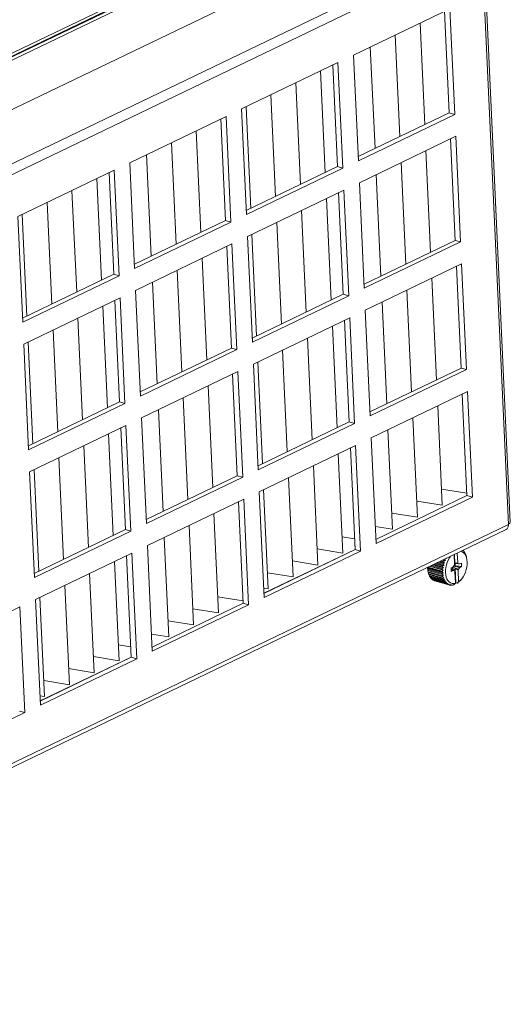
# Model space of a CAD drawing. Header units: millimetres. Extents: x 3925 to 5043, y -86 to 778.
# Tile 167 of 256: x 4708 to 4734, y 62 to 113. Entities that reach past the tile are written whole.
import ezdxf

# ---------------------------------------------------------------- set-up
doc = ezdxf.new("R2010")
doc.units = ezdxf.units.MM
doc.header["$LTSCALE"] = 46.255
for name, color, linetype in [('H30K-FOG-FILDXF_CONTINUOUS_LINE', 7, 'CONTINUOUS'), ('H30K-SPONGE-DXF_CONTINUOUS_LINE', 7, 'CONTINUOUS'), ('SW3DPS-52-39DXF_CONTINUOUS_LINE', 7, 'CONTINUOUS')]:
    doc.layers.add(name, color=color, linetype=linetype)

msp = doc.modelspace()

# ---------------------------------------------------------------- linework, layer by layer
at = {"layer": 'H30K-FOG-FILDXF_CONTINUOUS_LINE', "color": 7, "linetype": 'Continuous', "lineweight": 0}
for p, q in [((4676.8592, 96.5845), (4727.7182, 121.0907)), ((4677.1428, 96.502), (4728.0017, 121.0083)), ((4727.4253, 118.1349), (4704.7192, 107.1941)), ((4680.4558, 92.6547), (4732.2943, 117.6329)), ((4680.7552, 92.2259), (4732.5938, 117.2042)), ((4733.9887, 86.8946), (4732.5938, 117.2042)), ((4732.6859, 117.2808), (4734.0787, 87.0174)), ((4730.9041, 114.0304), (4725.8427, 111.5916)), ((4731.1598, 108.4729), (4730.9041, 114.0304)), ((4730.8763, 108.5553), (4730.6304, 113.8985)), ((4729.3384, 113.276), (4729.5843, 107.9328)), ((4728.0323, 112.6466), (4728.2782, 107.3034)), ((4726.7261, 112.0173), (4726.972, 106.6741)), ((4725.8427, 111.5916), (4726.0984, 106.034)), ((4725.0263, 111.1982), (4719.9649, 108.7594)), ((4724.9985, 105.7232), (4724.7526, 111.0663)), ((4725.2821, 105.6407), (4725.0263, 111.1982)), ((4724.1138, 110.7585), (4724.3597, 105.4153)), ((4722.8076, 110.1291), (4723.0535, 104.7859)), ((4721.5014, 109.4998), (4721.7473, 104.1566)), ((4720.1953, 108.8704), (4720.4412, 103.5272)), ((4719.1485, 108.366), (4714.0871, 105.9272)), ((4719.4043, 102.8085), (4719.1485, 108.366)), ((4719.9649, 108.7594), (4720.2207, 103.2019)), ((4726.0886, 106.2484), (4730.8763, 108.5553)), ((4726.0984, 106.034), (4731.1598, 108.4729)), ((4731.1598, 108.4729), (4730.8763, 108.5553)), ((4719.1208, 102.891), (4718.8749, 108.2342)), ((4717.5829, 107.6116), (4717.8288, 102.2685)), ((4731.213, 107.3175), (4726.1516, 104.8787)), ((4731.4688, 101.76), (4731.213, 107.3175)), ((4716.2768, 106.9823), (4716.5227, 101.6391)), ((4731.1852, 101.8425), (4730.9393, 107.1856)), ((4714.9706, 106.3529), (4715.2165, 101.0097)), ((4729.6474, 106.5631), (4729.8933, 101.2199)), ((4714.0871, 105.9272), (4714.3429, 100.3697)), ((4720.2108, 103.4162), (4724.9985, 105.7232)), ((4725.2821, 105.6407), (4724.9985, 105.7232)), ((4728.3412, 105.9337), (4728.5871, 100.5906)), ((4713.2708, 105.5338), (4708.2094, 103.095)), ((4713.243, 100.0588), (4712.9971, 105.402)), ((4713.5266, 99.9763), (4713.2708, 105.5338)), ((4720.2207, 103.2019), (4725.2821, 105.6407)), ((4727.035, 105.3044), (4727.281, 99.9612)), ((4712.3582, 105.0941), (4712.6042, 99.751)), ((4726.1516, 104.8787), (4726.4074, 99.3212)), ((4711.0521, 104.4648), (4711.298, 99.1216)), ((4725.3352, 104.4853), (4720.2738, 102.0465)), ((4725.3075, 99.0103), (4725.0616, 104.3535)), ((4725.591, 98.9278), (4725.3352, 104.4853)), ((4709.7459, 103.8354), (4709.9918, 98.4922)), ((4724.4227, 104.0456), (4724.6686, 98.7024)), ((4708.2094, 103.095), (4708.4652, 97.5375)), ((4708.4397, 103.206), (4708.6857, 97.8628)), ((4723.1165, 103.4162), (4723.3625, 98.0731)), ((4714.333, 100.584), (4719.1208, 102.891)), ((4714.3429, 100.3697), (4719.4043, 102.8085)), ((4719.4043, 102.8085), (4719.1208, 102.891)), ((4721.8104, 102.7869), (4722.0563, 97.4437)), ((4720.2738, 102.0465), (4720.5296, 96.489)), ((4720.5042, 102.1575), (4720.7501, 96.8143)), ((4719.4575, 101.6531), (4714.3961, 99.2143)), ((4719.4297, 96.1781), (4719.1838, 101.5213)), ((4719.7133, 96.0956), (4719.4575, 101.6531)), ((4726.3975, 99.5355), (4731.1852, 101.8425)), ((4726.4074, 99.3212), (4731.4688, 101.76)), ((4731.4688, 101.76), (4731.1852, 101.8425)), ((4717.8919, 100.8988), (4718.1378, 95.5556)), ((4731.522, 100.6046), (4726.4605, 98.1658)), ((4731.7777, 95.0471), (4731.522, 100.6046)), ((4708.4553, 97.7518), (4713.243, 100.0588)), ((4708.4652, 97.5375), (4713.5266, 99.9763)), ((4713.5266, 99.9763), (4713.243, 100.0588)), ((4716.5857, 100.2694), (4716.8316, 94.9262)), ((4731.4942, 95.1296), (4731.2483, 100.4728)), ((4715.2795, 99.64), (4715.5254, 94.2968)), ((4729.9563, 99.8502), (4730.2022, 94.507)), ((4714.3961, 99.2143), (4714.6519, 93.6568)), ((4720.5198, 96.7033), (4725.3075, 99.0103)), ((4720.5296, 96.489), (4725.591, 98.9278)), ((4725.591, 98.9278), (4725.3075, 99.0103)), ((4728.6502, 99.2209), (4728.8961, 93.8777)), ((4713.5797, 98.821), (4708.5183, 96.3821)), ((4713.552, 93.3459), (4713.3061, 98.6891)), ((4713.8355, 93.2634), (4713.5797, 98.821)), ((4727.344, 98.5915), (4727.5899, 93.2483)), ((4712.6672, 98.3813), (4712.9131, 93.0381)), ((4726.4605, 98.1658), (4726.7163, 92.6083)), ((4711.361, 97.7519), (4711.6069, 92.4087)), ((4725.6442, 97.7724), (4720.5828, 95.3336)), ((4725.6164, 92.2974), (4725.3705, 97.6406)), ((4725.9, 92.2149), (4725.6442, 97.7724)), ((4710.0549, 97.1225), (4710.3008, 91.7793)), ((4724.7317, 97.3327), (4724.9776, 91.9896)), ((4708.5183, 96.3821), (4708.7741, 90.8246)), ((4708.7487, 96.4931), (4708.9946, 91.15)), ((4723.4255, 96.7034), (4723.6714, 91.3602)), ((4714.642, 93.8711), (4719.4297, 96.1781)), ((4714.6519, 93.6568), (4719.7133, 96.0956)), ((4719.7133, 96.0956), (4719.4297, 96.1781)), ((4722.1193, 96.074), (4722.3652, 90.7308)), ((4720.5828, 95.3336), (4720.8386, 89.7761)), ((4720.8132, 95.4446), (4721.0591, 90.1014)), ((4719.7664, 94.9403), (4714.705, 92.5014)), ((4719.7387, 89.4652), (4719.4928, 94.8084)), ((4720.0222, 89.3827), (4719.7664, 94.9403)), ((4726.7065, 92.8226), (4731.4942, 95.1296)), ((4726.7163, 92.6083), (4731.7777, 95.0471)), ((4731.7777, 95.0471), (4731.4942, 95.1296)), ((4718.2008, 94.1859), (4718.4467, 88.8427)), ((4731.8309, 93.8917), (4726.7695, 91.4529)), ((4731.8031, 88.4167), (4731.5572, 93.7599)), ((4732.0867, 88.3342), (4731.8309, 93.8917)), ((4708.7642, 91.039), (4713.552, 93.3459)), ((4708.7741, 90.8246), (4713.8355, 93.2634)), ((4713.8355, 93.2634), (4713.552, 93.3459)), ((4716.8946, 93.5565), (4717.1406, 88.2133)), ((4715.5885, 92.9271), (4715.8344, 87.5839)), ((4730.2653, 93.1373), (4730.5057, 87.9144)), ((4714.705, 92.5014), (4714.9608, 86.9439)), ((4720.8287, 89.9904), (4725.6164, 92.2974)), ((4720.8386, 89.7761), (4725.9, 92.2149)), ((4725.9, 92.2149), (4725.6164, 92.2974)), ((4728.9591, 92.508), (4729.1995, 87.285)), ((4713.8887, 92.1081), (4708.8273, 89.6693)), ((4713.8609, 86.633), (4713.615, 91.9762)), ((4714.1445, 86.5506), (4713.8887, 92.1081)), ((4727.6529, 91.8786), (4727.8933, 86.6556)), ((4712.9761, 91.6684), (4713.2221, 86.3252)), ((4726.7695, 91.4529), (4727.0253, 85.8954)), ((4711.67, 91.039), (4711.9159, 85.6958)), ((4725.9531, 91.0596), (4720.8917, 88.6207)), ((4725.9254, 85.5845), (4725.6795, 90.9277)), ((4726.2089, 85.502), (4725.9531, 91.0596)), ((4710.3638, 90.4096), (4710.6097, 85.0664)), ((4725.0406, 90.6198), (4725.281, 85.3969)), ((4708.8273, 89.6693), (4709.083, 84.1117)), ((4709.0576, 89.7803), (4709.3035, 84.4371)), ((4723.7344, 89.9905), (4723.9748, 84.7675)), ((4714.9509, 87.1582), (4719.7387, 89.4652)), ((4714.9608, 86.9439), (4720.0222, 89.3827)), ((4720.0222, 89.3827), (4719.7387, 89.4652)), ((4722.4283, 89.3611), (4722.6686, 84.1381)), ((4720.8917, 88.6207), (4721.1475, 83.0632)), ((4721.1221, 88.7317), (4721.3625, 83.5087)), ((4731.7972, 88.5461), (4730.4668, 88.7594)), ((4720.0754, 88.2274), (4715.014, 85.7885)), ((4720.0476, 82.7523), (4719.8017, 88.0955)), ((4720.3312, 82.6698), (4720.0754, 88.2274)), ((4731.8018, 88.4196), (4727.0152, 86.1132)), ((4727.0154, 86.1097), (4731.8031, 88.4167)), ((4727.0253, 85.8954), (4732.0867, 88.3342)), ((4730.5057, 87.9144), (4729.1606, 88.13)), ((4732.0867, 88.3342), (4731.8031, 88.4167)), ((4718.5098, 87.473), (4718.7501, 82.25)), ((4729.1995, 87.285), (4727.8544, 87.5007)), ((4733.868, 86.6393), (4682.0294, 61.661)), ((4733.9887, 86.8946), (4682.1502, 61.9164)), ((4709.0732, 84.3261), (4713.8609, 86.633)), ((4709.083, 84.1117), (4714.1445, 86.5506)), ((4714.1445, 86.5506), (4713.8609, 86.633)), ((4717.2036, 86.8436), (4717.444, 81.6206)), ((4727.8933, 86.6556), (4726.9836, 86.8015)), ((4715.8974, 86.2142), (4716.1378, 80.9912)), ((4725.9, 86.1364), (4725.2421, 86.2419)), ((4715.014, 85.7885), (4715.2698, 80.231)), ((4725.924, 85.5874), (4721.1375, 83.281)), ((4721.1376, 83.2775), (4725.9254, 85.5845)), ((4721.1475, 83.0632), (4726.2089, 85.502)), ((4725.281, 85.3969), (4723.9359, 85.6125)), ((4726.2089, 85.502), (4725.9254, 85.5845)), ((4714.1976, 85.3952), (4709.1362, 82.9564)), ((4713.2851, 84.9555), (4713.5255, 79.7325)), ((4714.1699, 79.9201), (4713.924, 85.2633)), ((4714.4534, 79.8377), (4714.1976, 85.3952)), ((4723.9748, 84.7675), (4722.6298, 84.9832)), ((4711.9789, 84.3261), (4712.2193, 79.1031)), ((4722.6686, 84.1381), (4721.3236, 84.3538)), ((4710.6728, 83.6967), (4710.9131, 78.4738)), ((4721.3625, 83.5087), (4721.1253, 83.5468)), ((4709.1362, 82.9564), (4709.392, 77.3988)), ((4709.3666, 83.0674), (4709.607, 77.8444)), ((4720.0417, 82.8817), (4718.7112, 83.095)), ((4708.3199, 82.563), (4703.2585, 80.1242)), ((4708.5756, 77.0055), (4708.3199, 82.563)), ((4720.0462, 82.7552), (4715.2597, 80.4488)), ((4715.2599, 80.4454), (4720.0476, 82.7523)), ((4715.2698, 80.231), (4720.3312, 82.6698)), ((4718.7501, 82.25), (4717.4051, 82.4657)), ((4720.3312, 82.6698), (4720.0476, 82.7523)), ((4717.444, 81.6206), (4716.0989, 81.8363)), ((4716.1378, 80.9912), (4715.2281, 81.1371)), ((4714.1445, 80.4721), (4713.4866, 80.5775)), ((4714.1685, 79.923), (4709.382, 77.6166)), ((4709.3821, 77.6132), (4714.1699, 79.9201)), ((4709.392, 77.3988), (4714.4534, 79.8377)), ((4713.5255, 79.7325), (4712.1804, 79.9482)), ((4714.4534, 79.8377), (4714.1699, 79.9201)), ((4712.2193, 79.1031), (4710.8742, 79.3188)), ((4710.9131, 78.4738), (4709.5681, 78.6894)), ((4709.607, 77.8444), (4709.3697, 77.8824)), ((4703.5142, 74.5667), (4708.5756, 77.0055)), ((4708.5756, 77.0055), (4708.2921, 77.088))]:
    msp.add_line(p, q, dxfattribs=at)
for points in [[(4734.0787, 87.0174), (4734.0598, 86.9692), (4733.9877, 86.9177)], [(4733.8679, 86.6395), (4733.917, 86.674), (4733.9732, 86.7684), (4733.9887, 86.8946)]]:
    msp.add_lwpolyline(points, dxfattribs=at)
at = {"layer": 'H30K-SPONGE-DXF_CONTINUOUS_LINE', "color": 7, "linetype": 'Continuous', "lineweight": 0}
for p, q in [((4676.7519, 96.6788), (4727.4475, 121.1064)), ((4676.9409, 96.6238), (4727.6365, 121.0514)), ((4676.9692, 96.6156), (4727.6649, 121.0432)), ((4676.9787, 96.6128), (4727.6743, 121.0404)), ((4727.68, 121.0388), (4676.9844, 96.6112)), ((4676.9844, 96.6112), (4727.68, 121.0388))]:
    msp.add_line(p, q, dxfattribs=at)
at = {"layer": 'SW3DPS-52-39DXF_CONTINUOUS_LINE', "color": 7, "linetype": 'Continuous', "lineweight": 0}
for p, q in [((4731.5817, 85.5376), (4731.5857, 85.5302)), ((4731.5857, 85.5302), (4731.6109, 85.5229)), ((4731.5857, 85.5302), (4731.6043, 85.4949)), ((4731.6349, 85.4961), (4731.6539, 85.4524)), ((4730.6326, 84.8781), (4730.3709, 84.9542)), ((4730.4321, 84.9837), (4730.5876, 84.9385)), ((4730.5031, 85.0179), (4730.6062, 84.988)), ((4730.6792, 85.0024), (4730.5492, 85.0402)), ((4730.6062, 84.988), (4730.6792, 85.0024)), ((4730.6176, 85.0731), (4730.6397, 85.0667)), ((4730.6397, 85.0667), (4730.65, 85.0887)), ((4730.7103, 85.1178), (4730.7356, 85.1201)), ((4731.1528, 84.8002), (4731.1289, 85.3195)), ((4731.1656, 84.8621), (4731.1442, 85.3268)), ((4731.2948, 85.3994), (4731.3187, 84.8801)), ((4731.6539, 85.4524), (4731.6711, 85.4475)), ((4731.6539, 85.4524), (4731.6646, 85.4276)), ((4731.6913, 85.4147), (4731.7038, 85.3796)), ((4731.7038, 85.3796), (4731.7156, 85.3454)), ((4731.7105, 85.3601), (4731.7211, 85.357)), ((4731.7373, 85.319), (4731.747, 85.2841)), ((4731.747, 85.2841), (4731.7562, 85.25)), ((4731.7549, 85.2548), (4731.76, 85.2533)), ((4731.802, 85.0526), (4731.776, 85.161)), ((4731.7871, 85.1383), (4731.7872, 85.1379)), ((4731.802, 85.0526), (4731.7872, 85.1379)), ((4730.5592, 84.3647), (4729.7363, 84.604)), ((4729.7397, 84.6207), (4730.4957, 84.4007)), ((4729.742, 84.5177), (4729.7478, 84.4841)), ((4729.7433, 84.5408), (4730.4994, 84.3209)), ((4729.748, 84.493), (4730.5041, 84.2731)), ((4730.571, 84.2448), (4729.7481, 84.4841)), ((4729.7481, 84.4841), (4729.7547, 84.4448)), ((4729.7547, 84.4448), (4729.7595, 84.4177)), ((4729.7664, 84.663), (4730.4959, 84.4508)), ((4730.5597, 84.4904), (4729.8418, 84.6993)), ((4729.8753, 84.7154), (4730.5001, 84.5337)), ((4729.9437, 84.7484), (4730.5051, 84.5851)), ((4730.5722, 84.6196), (4730.0136, 84.7821)), ((4730.0574, 84.8031), (4730.5172, 84.6694)), ((4730.128, 84.8372), (4730.5269, 84.7212)), ((4730.5967, 84.7497), (4730.1912, 84.8676)), ((4730.2442, 84.8932), (4730.5465, 84.8052)), ((4730.3157, 84.9276), (4730.5608, 84.8563)), ((4730.5597, 84.4904), (4730.5001, 84.5337)), ((4730.5722, 84.6196), (4730.5172, 84.6694)), ((4730.9672, 84.5493), (4730.9708, 84.6059)), ((4730.9674, 84.5517), (4731.1512, 84.4584)), ((4731.072, 84.4721), (4730.9678, 84.5315)), ((4730.9845, 84.543), (4730.9691, 84.5791)), ((4730.9708, 84.6059), (4731.0637, 84.653)), ((4730.9787, 84.4295), (4730.9761, 84.4426)), ((4731.072, 84.4721), (4730.9787, 84.4295)), ((4731.0396, 84.5916), (4731.1577, 84.5231)), ((4731.0637, 84.653), (4731.1382, 84.7408)), ((4731.3509, 84.5546), (4731.0637, 84.6531)), ((4731.074, 84.5061), (4731.0665, 84.5014)), ((4731.1512, 84.4584), (4731.072, 84.4721)), ((4731.0996, 84.4846), (4731.074, 84.506)), ((4731.1027, 84.699), (4731.4255, 84.6424)), ((4731.1748, 84.7171), (4731.1064, 84.7033)), ((4731.1382, 84.7408), (4731.1528, 84.8002)), ((4731.1481, 84.9012), (4731.1656, 84.8621)), ((4731.1501, 84.8573), (4731.3379, 84.837)), ((4731.1503, 84.8543), (4731.4171, 84.8233)), ((4731.1705, 84.4153), (4731.1512, 84.4584)), ((4731.1775, 84.6039), (4731.1577, 84.5231)), ((4731.1577, 84.5231), (4731.1605, 84.4376)), ((4731.1656, 84.8621), (4731.3187, 84.8801)), ((4731.3364, 84.4952), (4731.1775, 84.6039)), ((4731.2129, 83.8351), (4731.1775, 84.6039)), ((4731.3187, 84.8801), (4731.3379, 84.837)), ((4731.3509, 84.5546), (4731.3364, 84.4952)), ((4731.3364, 84.4952), (4731.3643, 83.8883)), ((4731.3379, 84.837), (4731.4171, 84.8233)), ((4731.4255, 84.6424), (4731.3509, 84.5546)), ((4731.4171, 84.8233), (4731.5102, 84.8659)), ((4731.5183, 84.6895), (4731.4255, 84.6424)), ((4729.7595, 84.4177), (4730.5156, 84.1978)), ((4730.5946, 84.1331), (4729.7689, 84.3733)), ((4729.788, 84.304), (4730.5441, 84.0841)), ((4729.802, 84.2636), (4730.5581, 84.0437)), ((4729.8283, 84.2017), (4730.5844, 83.9818)), ((4729.8466, 84.1663), (4730.6027, 83.9464)), ((4729.8603, 84.1623), (4729.8797, 84.113)), ((4729.8797, 84.113), (4730.6358, 83.8931)), ((4729.9019, 84.0831), (4730.658, 83.8632)), ((4729.9228, 84.0771), (4729.941, 84.0394)), ((4729.941, 84.0394), (4730.6971, 83.8195)), ((4729.9667, 84.0158), (4730.7228, 83.7959)), ((4729.9967, 84.0071), (4730.0111, 83.9826)), ((4730.0111, 83.9826), (4730.7672, 83.7627)), ((4730.0399, 83.9656), (4730.7959, 83.7456)), ((4730.0817, 83.9534), (4730.0888, 83.9435)), ((4730.0888, 83.9435), (4730.8448, 83.7235)), ((4730.1147, 83.9349), (4730.8446, 83.7226)), ((4730.5592, 84.3647), (4730.4957, 84.4007)), ((4730.571, 84.2448), (4730.5041, 84.2731)), ((4730.6297, 84.0317), (4730.5581, 84.0437)), ((4730.6756, 83.9427), (4730.6027, 83.9464)), ((4731.1984, 83.8083), (4731.1705, 84.4153)), ((4731.456, 83.9609), (4731.455, 83.9598)), ((4731.4979, 84.007), (4731.456, 83.9609)), ((4730.7314, 83.8678), (4730.658, 83.8632)), ((4730.796, 83.8083), (4730.7228, 83.7959)), ((4730.8309, 83.7552), (4730.7959, 83.7456)), ((4730.8681, 83.7656), (4730.8309, 83.7552)), ((4730.876, 83.7135), (4730.8708, 83.715)), ((4730.9186, 83.7297), (4730.876, 83.7135)), ((4730.883, 83.7162), (4730.9284, 83.703)), ((4730.9463, 83.7404), (4730.9186, 83.7297)), ((4730.9835, 83.7108), (4730.9614, 83.7001)), ((4731.0292, 83.7332), (4730.9835, 83.7108)), ((4730.9835, 83.7108), (4731.0162, 83.7013)), ((4731.0837, 83.7253), (4731.0504, 83.7056)), ((4731.1151, 83.7441), (4731.0837, 83.7253)), ((4731.0837, 83.7253), (4731.1067, 83.7186)), ((4731.1067, 83.7186), (4731.1111, 83.7314)), ((4731.1093, 83.7193), (4731.1067, 83.7186)), ((4731.1984, 83.8083), (4731.1093, 83.7193)), ((4731.1111, 83.7314), (4731.1151, 83.7441)), ((4731.2129, 83.8351), (4731.1967, 83.8452)), ((4731.1972, 83.8348), (4731.2884, 83.8083)), ((4731.2129, 83.8351), (4731.2889, 83.8129)), ((4731.3053, 83.8205), (4731.2884, 83.8083)), ((4731.2884, 83.8083), (4731.2889, 83.8129)), ((4731.2889, 83.8129), (4731.3643, 83.8883)), ((4731.3221, 83.8333), (4731.3053, 83.8205)), ((4731.3721, 83.8802), (4731.3761, 83.879))]:
    msp.add_line(p, q, dxfattribs=at)
for points in [[(4731.6832, 85.3478), (4731.6196, 85.4161), (4731.5467, 85.4651), (4731.4801, 85.4887)], [(4731.6043, 85.4949), (4731.6077, 85.5087), (4731.6109, 85.5229)], [(4731.6109, 85.5229), (4731.623, 85.5098), (4731.6349, 85.4961)], [(4730.5876, 84.9385), (4730.5967, 84.9633), (4730.6062, 84.988)], [(4730.6326, 84.8781), (4730.6105, 84.9079), (4730.5876, 84.9385)], [(4730.6792, 85.0024), (4730.6598, 85.0341), (4730.6397, 85.0667)], [(4730.9435, 85.2301), (4730.882, 85.1448), (4730.8166, 85.0292), (4730.762, 84.904), (4730.7194, 84.7724), (4730.69, 84.6377), (4730.6744, 84.5032), (4730.6731, 84.3724), (4730.6861, 84.2484), (4730.7131, 84.1344), (4730.7534, 84.0333), (4730.806, 83.9476), (4730.8695, 83.8793), (4730.9425, 83.8303), (4731.023, 83.8018), (4731.109, 83.7944), (4731.1984, 83.8083)], [(4731.4979, 84.007), (4731.5327, 84.0474), (4731.6072, 84.1506), (4731.6725, 84.2662), (4731.7272, 84.3914), (4731.7697, 84.523), (4731.7992, 84.6577), (4731.8147, 84.7922), (4731.816, 84.923), (4731.802, 85.0526)], [(4731.6646, 85.4276), (4731.668, 85.4373), (4731.6711, 85.4475)], [(4731.6711, 85.4475), (4731.6814, 85.4314), (4731.6913, 85.4147)], [(4731.776, 85.161), (4731.7357, 85.2621), (4731.6832, 85.3478)], [(4731.7156, 85.3454), (4731.7185, 85.3511), (4731.7211, 85.357)], [(4731.7211, 85.357), (4731.7294, 85.3382), (4731.7373, 85.319)], [(4731.7562, 85.25), (4731.7583, 85.2515), (4731.76, 85.2533)], [(4731.76, 85.2533), (4731.7661, 85.2322), (4731.7718, 85.2108)], [(4731.7718, 85.2108), (4731.7789, 85.1765), (4731.7856, 85.1432)], [(4731.7856, 85.1432), (4731.7865, 85.1407), (4731.7871, 85.1383)], [(4729.742, 84.5177), (4729.733, 84.5815), (4729.7301, 84.6454)], [(4729.7397, 84.6207), (4729.7378, 84.6123), (4729.7363, 84.604)], [(4729.7363, 84.604), (4729.7396, 84.5728), (4729.7433, 84.5408)], [(4729.748, 84.493), (4729.7454, 84.5168), (4729.7433, 84.5408)], [(4729.748, 84.493), (4729.7479, 84.4886), (4729.7481, 84.4841)], [(4730.4957, 84.4007), (4730.4956, 84.4257), (4730.4959, 84.4508)], [(4730.4959, 84.4508), (4730.5283, 84.4708), (4730.5597, 84.4904)], [(4730.5001, 84.5337), (4730.5024, 84.5594), (4730.5051, 84.5851)], [(4730.5051, 84.5851), (4730.5392, 84.6025), (4730.5722, 84.6196)], [(4730.5172, 84.6694), (4730.5218, 84.6953), (4730.5269, 84.7212)], [(4730.5269, 84.7212), (4730.5624, 84.7355), (4730.5967, 84.7497)], [(4730.5465, 84.8052), (4730.5535, 84.8308), (4730.5608, 84.8563)], [(4730.5967, 84.7497), (4730.5721, 84.7771), (4730.5465, 84.8052)], [(4730.5608, 84.8563), (4730.5973, 84.8673), (4730.6326, 84.8781)], [(4730.9761, 84.4426), (4730.969, 84.4945), (4730.9672, 84.5493)], [(4731.0387, 84.6404), (4731.0386, 84.6389), (4731.0387, 84.6157), (4731.0396, 84.5916)], [(4731.0396, 84.5916), (4731.0508, 84.5634), (4731.0623, 84.5349), (4731.074, 84.506)], [(4731.1744, 84.8515), (4731.1783, 84.8289), (4731.1806, 84.8022)], [(4731.1806, 84.8022), (4731.1808, 84.7744), (4731.1788, 84.7459), (4731.1748, 84.7171)], [(4731.1748, 84.7171), (4731.2842, 84.7085), (4731.3987, 84.6992), (4731.5183, 84.6895)], [(4731.5102, 84.8659), (4731.5192, 84.8104), (4731.522, 84.7511), (4731.5183, 84.6895)], [(4729.7689, 84.3733), (4729.764, 84.3953), (4729.7595, 84.4177)], [(4729.7717, 84.3724), (4729.7796, 84.3386), (4729.788, 84.304)], [(4729.802, 84.2636), (4729.7948, 84.2836), (4729.788, 84.304)], [(4729.8098, 84.2614), (4729.8173, 84.2368), (4729.8283, 84.2017)], [(4729.8466, 84.1663), (4729.8373, 84.1838), (4729.8283, 84.2017)], [(4729.9019, 84.0831), (4729.8906, 84.0978), (4729.8797, 84.113)], [(4729.9667, 84.0158), (4729.9537, 84.0273), (4729.941, 84.0394)], [(4730.0399, 83.9656), (4730.0254, 83.9737), (4730.0111, 83.9826)], [(4730.1147, 83.9349), (4730.1042, 83.9381), (4730.0888, 83.9435)], [(4730.4994, 84.3209), (4730.5298, 84.343), (4730.5592, 84.3647)], [(4730.5041, 84.2731), (4730.5015, 84.2969), (4730.4994, 84.3209)], [(4730.5156, 84.1978), (4730.5438, 84.2215), (4730.571, 84.2448)], [(4730.525, 84.1533), (4730.5201, 84.1754), (4730.5156, 84.1978)], [(4730.5441, 84.0841), (4730.5698, 84.1088), (4730.5946, 84.1331)], [(4730.5581, 84.0437), (4730.5509, 84.0637), (4730.5441, 84.0841)], [(4730.5844, 83.9818), (4730.6075, 84.007), (4730.6297, 84.0317)], [(4730.6027, 83.9464), (4730.5934, 83.9638), (4730.5844, 83.9818)], [(4730.6358, 83.8931), (4730.6561, 83.9181), (4730.6756, 83.9427)], [(4731.3643, 83.8883), (4731.4511, 83.9592), (4731.4979, 84.007)], [(4731.4083, 83.91), (4731.3923, 83.8943), (4731.3761, 83.879)], [(4731.455, 83.9598), (4731.4321, 83.9352), (4731.4083, 83.91)], [(4730.658, 83.8632), (4730.6467, 83.8779), (4730.6358, 83.8931)], [(4730.6971, 83.8195), (4730.7146, 83.8439), (4730.7314, 83.8678)], [(4730.7228, 83.7959), (4730.7098, 83.8074), (4730.6971, 83.8195)], [(4730.7672, 83.7627), (4730.7819, 83.7857), (4730.796, 83.8083)], [(4730.7959, 83.7456), (4730.7815, 83.7538), (4730.7672, 83.7627)], [(4730.8448, 83.7235), (4730.8568, 83.7448), (4730.8681, 83.7656)], [(4730.8708, 83.715), (4730.8603, 83.7182), (4730.8448, 83.7235)], [(4730.9284, 83.703), (4730.9376, 83.7218), (4730.9463, 83.7404)], [(4730.9614, 83.7001), (4730.9448, 83.7012), (4730.9284, 83.703)], [(4731.0162, 83.7013), (4731.023, 83.7174), (4731.0292, 83.7332)], [(4731.0504, 83.7056), (4731.0333, 83.7031), (4731.0162, 83.7013)], [(4731.3739, 83.8819), (4731.3485, 83.8578), (4731.3221, 83.8333)], [(4731.3761, 83.879), (4731.3751, 83.8804), (4731.3739, 83.8819)]]:
    msp.add_lwpolyline(points, dxfattribs=at)

doc.saveas('drawing.dxf')
